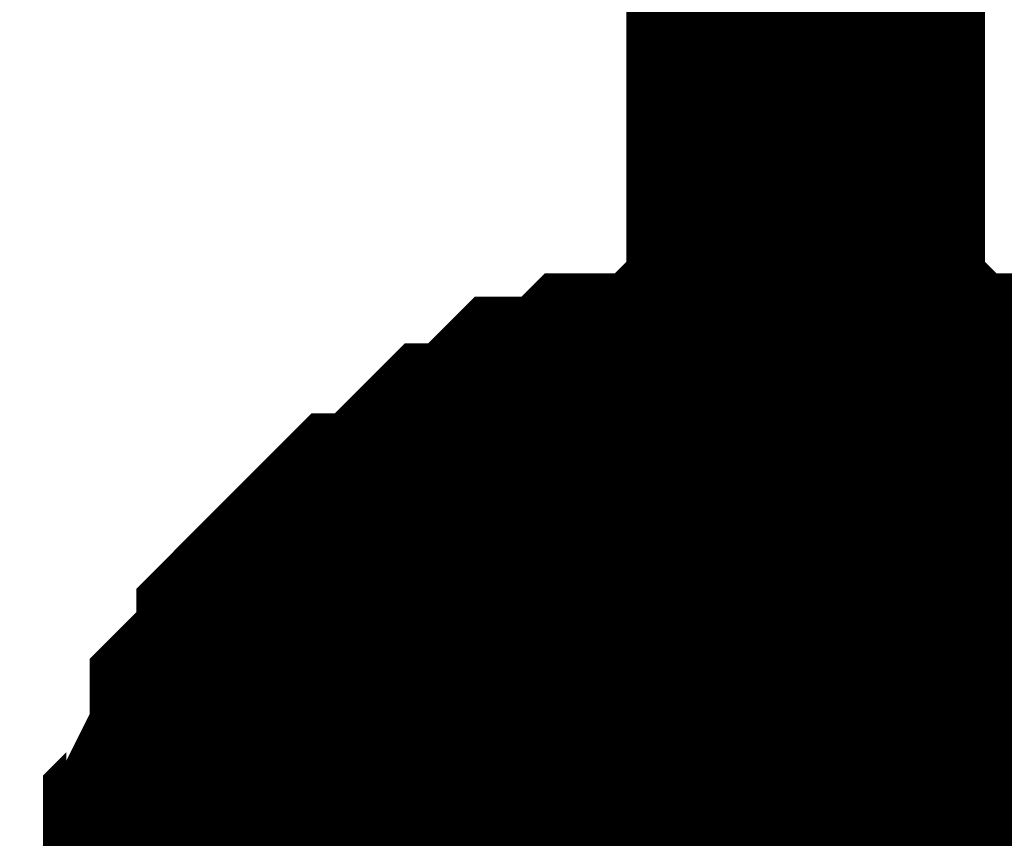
# Model space of a CAD drawing. Header units: inches. Extents: x 0 to 292, y 0 to 193.
# Tile 9 of 189: x 27.4 to 28.222, y 144.322 to 145.005. Entities that reach past the tile are written whole.
import ezdxf

# ---------------------------------------------------------------- set-up
doc = ezdxf.new("R2010")
doc.units = ezdxf.units.IN
doc.layers.add('Sheet', color=255, linetype='Continuous')

msp = doc.modelspace()

# ---------------------------------------------------------------- linework, layer by layer
at = {"layer": 'Sheet'}
for points in [[(28.05656, 144.15628, 0.29972, 0.29972, 0), (28.05656, 145.18931, 0.29972, 0.29972, 0)], [(27.54999, 144.15628, 0.29972, 0.29972, 0), (27.54999, 144.17578, 0.29972, 0.29972, 0), (27.54999, 144.21476, 0.29972, 0.29972, 0), (27.54999, 144.23425, 0.29972, 0.29972, 0), (27.56947, 144.25374, 0.29972, 0.29972, 0), (27.56947, 144.29272, 0.29972, 0.29972, 0), (27.56947, 144.31221, 0.29972, 0.29972, 0), (27.58895, 144.3317, 0.29972, 0.29972, 0), (27.58895, 144.3512, 0.29972, 0.29972, 0), (27.60844, 144.39018, 0.29972, 0.29972, 0), (27.60844, 144.40967, 0.29972, 0.29972, 0), (27.62792, 144.42916, 0.29972, 0.29972, 0), (27.64741, 144.44865, 0.29972, 0.29972, 0), (27.64741, 144.46814, 0.29972, 0.29972, 0), (27.66689, 144.48763, 0.29972, 0.29972, 0), (27.68637, 144.50712, 0.29972, 0.29972, 0), (27.70586, 144.52662, 0.29972, 0.29972, 0), (27.72534, 144.52662, 0.29972, 0.29972, 0), (27.74482, 144.54611, 0.29972, 0.29972, 0), (27.76431, 144.5656, 0.29972, 0.29972, 0), (27.78379, 144.58509, 0.29972, 0.29972, 0), (27.80328, 144.58509, 0.29972, 0.29972, 0), (27.82276, 144.60458, 0.29972, 0.29972, 0), (27.84224, 144.62407, 0.29972, 0.29972, 0), (27.86173, 144.62407, 0.29972, 0.29972, 0), (27.88121, 144.62407, 0.29972, 0.29972, 0), (27.90069, 144.64356, 0.29972, 0.29972, 0), (27.93966, 144.64356, 0.29972, 0.29972, 0), (27.95914, 144.64356, 0.29972, 0.29972, 0), (27.97863, 144.66305, 0.29972, 0.29972, 0), (27.99811, 144.66305, 0.29972, 0.29972, 0), (28.03708, 144.66305, 0.29972, 0.29972, 0), (28.05656, 144.66305, 0.29972, 0.29972, 0)], [(27.54999, 144.15628, 0.29972, 0.29972, 0), (27.54999, 144.17578, 0.29972, 0.29972, 0), (27.54999, 144.21476, 0.29972, 0.29972, 0), (27.54999, 144.23425, 0.29972, 0.29972, 0), (27.56947, 144.25374, 0.29972, 0.29972, 0), (27.56947, 144.29272, 0.29972, 0.29972, 0), (27.56947, 144.31221, 0.29972, 0.29972, 0), (27.58895, 144.3317, 0.29972, 0.29972, 0), (27.58895, 144.3512, 0.29972, 0.29972, 0), (27.60844, 144.39018, 0.29972, 0.29972, 0), (27.60844, 144.40967, 0.29972, 0.29972, 0), (27.62792, 144.42916, 0.29972, 0.29972, 0), (27.64741, 144.44865, 0.29972, 0.29972, 0), (27.64741, 144.46814, 0.29972, 0.29972, 0), (27.66689, 144.48763, 0.29972, 0.29972, 0), (27.68637, 144.50712, 0.29972, 0.29972, 0), (27.70586, 144.52662, 0.29972, 0.29972, 0), (27.72534, 144.52662, 0.29972, 0.29972, 0), (27.74482, 144.54611, 0.29972, 0.29972, 0), (27.76431, 144.5656, 0.29972, 0.29972, 0), (27.78379, 144.58509, 0.29972, 0.29972, 0), (27.80328, 144.58509, 0.29972, 0.29972, 0), (27.82276, 144.60458, 0.29972, 0.29972, 0), (27.84224, 144.62407, 0.29972, 0.29972, 0), (27.86173, 144.62407, 0.29972, 0.29972, 0), (27.88121, 144.62407, 0.29972, 0.29972, 0), (27.90069, 144.64356, 0.29972, 0.29972, 0), (27.93966, 144.64356, 0.29972, 0.29972, 0), (27.95914, 144.64356, 0.29972, 0.29972, 0), (27.97863, 144.66305, 0.29972, 0.29972, 0), (27.99811, 144.66305, 0.29972, 0.29972, 0), (28.03708, 144.66305, 0.29972, 0.29972, 0), (28.05656, 144.66305, 0.29972, 0.29972, 0)], [(27.54999, 144.15628, 0.29972, 0.29972, 0), (27.54999, 144.17578, 0.29972, 0.29972, 0), (27.54999, 144.21476, 0.29972, 0.29972, 0), (27.54999, 144.23425, 0.29972, 0.29972, 0), (27.56947, 144.25374, 0.29972, 0.29972, 0), (27.56947, 144.29272, 0.29972, 0.29972, 0), (27.56947, 144.31221, 0.29972, 0.29972, 0), (27.58895, 144.3317, 0.29972, 0.29972, 0), (27.58895, 144.3512, 0.29972, 0.29972, 0), (27.60844, 144.39018, 0.29972, 0.29972, 0), (27.60844, 144.40967, 0.29972, 0.29972, 0), (27.62792, 144.42916, 0.29972, 0.29972, 0), (27.64741, 144.44865, 0.29972, 0.29972, 0), (27.64741, 144.46814, 0.29972, 0.29972, 0), (27.66689, 144.48763, 0.29972, 0.29972, 0), (27.68637, 144.50712, 0.29972, 0.29972, 0), (27.70586, 144.52662, 0.29972, 0.29972, 0), (27.72534, 144.52662, 0.29972, 0.29972, 0), (27.74482, 144.54611, 0.29972, 0.29972, 0), (27.76431, 144.5656, 0.29972, 0.29972, 0), (27.78379, 144.58509, 0.29972, 0.29972, 0), (27.80328, 144.58509, 0.29972, 0.29972, 0), (27.82276, 144.60458, 0.29972, 0.29972, 0), (27.84224, 144.62407, 0.29972, 0.29972, 0), (27.86173, 144.62407, 0.29972, 0.29972, 0), (27.88121, 144.62407, 0.29972, 0.29972, 0), (27.90069, 144.64356, 0.29972, 0.29972, 0), (27.93966, 144.64356, 0.29972, 0.29972, 0), (27.95914, 144.64356, 0.29972, 0.29972, 0), (27.97863, 144.66305, 0.29972, 0.29972, 0), (27.99811, 144.66305, 0.29972, 0.29972, 0), (28.03708, 144.66305, 0.29972, 0.29972, 0), (28.05656, 144.66305, 0.29972, 0.29972, 0)], [(27.54999, 144.15628, 0.29972, 0.29972, 0), (27.54999, 144.17578, 0.29972, 0.29972, 0), (27.54999, 144.21476, 0.29972, 0.29972, 0), (27.54999, 144.23425, 0.29972, 0.29972, 0), (27.56947, 144.25374, 0.29972, 0.29972, 0), (27.56947, 144.29272, 0.29972, 0.29972, 0), (27.56947, 144.31221, 0.29972, 0.29972, 0), (27.58895, 144.3317, 0.29972, 0.29972, 0), (27.58895, 144.3512, 0.29972, 0.29972, 0), (27.60844, 144.39018, 0.29972, 0.29972, 0), (27.60844, 144.40967, 0.29972, 0.29972, 0), (27.62792, 144.42916, 0.29972, 0.29972, 0), (27.64741, 144.44865, 0.29972, 0.29972, 0), (27.64741, 144.46814, 0.29972, 0.29972, 0), (27.66689, 144.48763, 0.29972, 0.29972, 0), (27.68637, 144.50712, 0.29972, 0.29972, 0), (27.70586, 144.52662, 0.29972, 0.29972, 0), (27.72534, 144.52662, 0.29972, 0.29972, 0), (27.74482, 144.54611, 0.29972, 0.29972, 0), (27.76431, 144.5656, 0.29972, 0.29972, 0), (27.78379, 144.58509, 0.29972, 0.29972, 0), (27.80328, 144.58509, 0.29972, 0.29972, 0), (27.82276, 144.60458, 0.29972, 0.29972, 0), (27.84224, 144.62407, 0.29972, 0.29972, 0), (27.86173, 144.62407, 0.29972, 0.29972, 0), (27.88121, 144.62407, 0.29972, 0.29972, 0), (27.90069, 144.64356, 0.29972, 0.29972, 0), (27.93966, 144.64356, 0.29972, 0.29972, 0), (27.95914, 144.64356, 0.29972, 0.29972, 0), (27.97863, 144.66305, 0.29972, 0.29972, 0), (27.99811, 144.66305, 0.29972, 0.29972, 0), (28.03708, 144.66305, 0.29972, 0.29972, 0), (28.05656, 144.66305, 0.29972, 0.29972, 0)], [(27.54999, 144.15628, 0.29972, 0.29972, 0), (27.54999, 144.17578, 0.29972, 0.29972, 0), (27.54999, 144.21476, 0.29972, 0.29972, 0), (27.54999, 144.23425, 0.29972, 0.29972, 0), (27.56947, 144.25374, 0.29972, 0.29972, 0), (27.56947, 144.29272, 0.29972, 0.29972, 0), (27.56947, 144.31221, 0.29972, 0.29972, 0), (27.58895, 144.3317, 0.29972, 0.29972, 0), (27.58895, 144.3512, 0.29972, 0.29972, 0), (27.60844, 144.39018, 0.29972, 0.29972, 0), (27.60844, 144.40967, 0.29972, 0.29972, 0), (27.62792, 144.42916, 0.29972, 0.29972, 0), (27.64741, 144.44865, 0.29972, 0.29972, 0), (27.64741, 144.46814, 0.29972, 0.29972, 0), (27.66689, 144.48763, 0.29972, 0.29972, 0), (27.68637, 144.50712, 0.29972, 0.29972, 0), (27.70586, 144.52662, 0.29972, 0.29972, 0), (27.72534, 144.52662, 0.29972, 0.29972, 0), (27.74482, 144.54611, 0.29972, 0.29972, 0), (27.76431, 144.5656, 0.29972, 0.29972, 0), (27.78379, 144.58509, 0.29972, 0.29972, 0), (27.80328, 144.58509, 0.29972, 0.29972, 0), (27.82276, 144.60458, 0.29972, 0.29972, 0), (27.84224, 144.62407, 0.29972, 0.29972, 0), (27.86173, 144.62407, 0.29972, 0.29972, 0), (27.88121, 144.62407, 0.29972, 0.29972, 0), (27.90069, 144.64356, 0.29972, 0.29972, 0), (27.93966, 144.64356, 0.29972, 0.29972, 0), (27.95914, 144.64356, 0.29972, 0.29972, 0), (27.97863, 144.66305, 0.29972, 0.29972, 0), (27.99811, 144.66305, 0.29972, 0.29972, 0), (28.03708, 144.66305, 0.29972, 0.29972, 0), (28.05656, 144.66305, 0.29972, 0.29972, 0)], [(27.54999, 144.15628, 0.29972, 0.29972, 0), (27.54999, 144.17578, 0.29972, 0.29972, 0), (27.54999, 144.21476, 0.29972, 0.29972, 0), (27.54999, 144.23425, 0.29972, 0.29972, 0), (27.56947, 144.25374, 0.29972, 0.29972, 0), (27.56947, 144.29272, 0.29972, 0.29972, 0), (27.56947, 144.31221, 0.29972, 0.29972, 0), (27.58895, 144.3317, 0.29972, 0.29972, 0), (27.58895, 144.3512, 0.29972, 0.29972, 0), (27.60844, 144.39018, 0.29972, 0.29972, 0), (27.60844, 144.40967, 0.29972, 0.29972, 0), (27.62792, 144.42916, 0.29972, 0.29972, 0), (27.64741, 144.44865, 0.29972, 0.29972, 0), (27.64741, 144.46814, 0.29972, 0.29972, 0), (27.66689, 144.48763, 0.29972, 0.29972, 0), (27.68637, 144.50712, 0.29972, 0.29972, 0), (27.70586, 144.52662, 0.29972, 0.29972, 0), (27.72534, 144.52662, 0.29972, 0.29972, 0), (27.74482, 144.54611, 0.29972, 0.29972, 0), (27.76431, 144.5656, 0.29972, 0.29972, 0), (27.78379, 144.58509, 0.29972, 0.29972, 0), (27.80328, 144.58509, 0.29972, 0.29972, 0), (27.82276, 144.60458, 0.29972, 0.29972, 0), (27.84224, 144.62407, 0.29972, 0.29972, 0), (27.86173, 144.62407, 0.29972, 0.29972, 0), (27.88121, 144.62407, 0.29972, 0.29972, 0), (27.90069, 144.64356, 0.29972, 0.29972, 0), (27.93966, 144.64356, 0.29972, 0.29972, 0), (27.95914, 144.64356, 0.29972, 0.29972, 0), (27.97863, 144.66305, 0.29972, 0.29972, 0), (27.99811, 144.66305, 0.29972, 0.29972, 0), (28.03708, 144.66305, 0.29972, 0.29972, 0), (28.05656, 144.66305, 0.29972, 0.29972, 0)], [(28.05656, 144.66305, 0.29972, 0.29972, 0), (28.05656, 144.66305, 0.29972, 0.29972, 0)], [(28.05656, 144.66305, 0.29972, 0.29972, 0), (28.07605, 144.66305, 0.29972, 0.29972, 0), (28.11501, 144.66305, 0.29972, 0.29972, 0), (28.1345, 144.66305, 0.29972, 0.29972, 0), (28.15398, 144.64356, 0.29972, 0.29972, 0), (28.17347, 144.64356, 0.29972, 0.29972, 0), (28.21243, 144.64356, 0.29972, 0.29972, 0), (28.23192, 144.62407, 0.29972, 0.29972, 0), (28.2514, 144.62407, 0.29972, 0.29972, 0), (28.27088, 144.62407, 0.29972, 0.29972, 0), (28.29037, 144.60458, 0.29972, 0.29972, 0), (28.30985, 144.58509, 0.29972, 0.29972, 0), (28.32934, 144.58509, 0.29972, 0.29972, 0), (28.34882, 144.5656, 0.29972, 0.29972, 0), (28.3683, 144.54611, 0.29972, 0.29972, 0), (28.38779, 144.52662, 0.29972, 0.29972, 0)], [(28.05656, 144.66305, 0.29972, 0.29972, 0), (28.05656, 144.66305, 0.29972, 0.29972, 0)], [(28.05656, 144.66305, 0.29972, 0.29972, 0), (28.07605, 144.66305, 0.29972, 0.29972, 0), (28.11501, 144.66305, 0.29972, 0.29972, 0), (28.1345, 144.66305, 0.29972, 0.29972, 0), (28.15398, 144.64356, 0.29972, 0.29972, 0), (28.17347, 144.64356, 0.29972, 0.29972, 0), (28.21243, 144.64356, 0.29972, 0.29972, 0), (28.23192, 144.62407, 0.29972, 0.29972, 0), (28.2514, 144.62407, 0.29972, 0.29972, 0), (28.27088, 144.62407, 0.29972, 0.29972, 0), (28.29037, 144.60458, 0.29972, 0.29972, 0), (28.30985, 144.58509, 0.29972, 0.29972, 0), (28.32934, 144.58509, 0.29972, 0.29972, 0), (28.34882, 144.5656, 0.29972, 0.29972, 0), (28.3683, 144.54611, 0.29972, 0.29972, 0), (28.38779, 144.52662, 0.29972, 0.29972, 0)], [(28.05656, 144.66305, 0.29972, 0.29972, 0), (28.05656, 144.66305, 0.29972, 0.29972, 0)], [(28.05656, 144.66305, 0.29972, 0.29972, 0), (28.07605, 144.66305, 0.29972, 0.29972, 0), (28.11501, 144.66305, 0.29972, 0.29972, 0), (28.1345, 144.66305, 0.29972, 0.29972, 0), (28.15398, 144.64356, 0.29972, 0.29972, 0), (28.17347, 144.64356, 0.29972, 0.29972, 0), (28.21243, 144.64356, 0.29972, 0.29972, 0), (28.23192, 144.62407, 0.29972, 0.29972, 0), (28.2514, 144.62407, 0.29972, 0.29972, 0), (28.27088, 144.62407, 0.29972, 0.29972, 0), (28.29037, 144.60458, 0.29972, 0.29972, 0), (28.30985, 144.58509, 0.29972, 0.29972, 0), (28.32934, 144.58509, 0.29972, 0.29972, 0), (28.34882, 144.5656, 0.29972, 0.29972, 0), (28.3683, 144.54611, 0.29972, 0.29972, 0), (28.38779, 144.52662, 0.29972, 0.29972, 0)], [(28.05656, 144.66305, 0.29972, 0.29972, 0), (28.05656, 144.66305, 0.29972, 0.29972, 0)], [(28.05656, 144.66305, 0.29972, 0.29972, 0), (28.07605, 144.66305, 0.29972, 0.29972, 0), (28.11501, 144.66305, 0.29972, 0.29972, 0), (28.1345, 144.66305, 0.29972, 0.29972, 0), (28.15398, 144.64356, 0.29972, 0.29972, 0), (28.17347, 144.64356, 0.29972, 0.29972, 0), (28.21243, 144.64356, 0.29972, 0.29972, 0), (28.23192, 144.62407, 0.29972, 0.29972, 0), (28.2514, 144.62407, 0.29972, 0.29972, 0), (28.27088, 144.62407, 0.29972, 0.29972, 0), (28.29037, 144.60458, 0.29972, 0.29972, 0), (28.30985, 144.58509, 0.29972, 0.29972, 0), (28.32934, 144.58509, 0.29972, 0.29972, 0), (28.34882, 144.5656, 0.29972, 0.29972, 0), (28.3683, 144.54611, 0.29972, 0.29972, 0), (28.38779, 144.52662, 0.29972, 0.29972, 0)], [(28.05656, 144.66305, 0.29972, 0.29972, 0), (28.05656, 144.66305, 0.29972, 0.29972, 0)], [(28.05656, 144.66305, 0.29972, 0.29972, 0), (28.07605, 144.66305, 0.29972, 0.29972, 0), (28.11501, 144.66305, 0.29972, 0.29972, 0), (28.1345, 144.66305, 0.29972, 0.29972, 0), (28.15398, 144.64356, 0.29972, 0.29972, 0), (28.17347, 144.64356, 0.29972, 0.29972, 0), (28.21243, 144.64356, 0.29972, 0.29972, 0), (28.23192, 144.62407, 0.29972, 0.29972, 0), (28.2514, 144.62407, 0.29972, 0.29972, 0), (28.27088, 144.62407, 0.29972, 0.29972, 0), (28.29037, 144.60458, 0.29972, 0.29972, 0), (28.30985, 144.58509, 0.29972, 0.29972, 0), (28.32934, 144.58509, 0.29972, 0.29972, 0), (28.34882, 144.5656, 0.29972, 0.29972, 0), (28.3683, 144.54611, 0.29972, 0.29972, 0), (28.38779, 144.52662, 0.29972, 0.29972, 0)], [(28.05656, 144.66305, 0.29972, 0.29972, 0), (28.05656, 144.66305, 0.29972, 0.29972, 0)], [(28.05656, 144.66305, 0.29972, 0.29972, 0), (28.07605, 144.66305, 0.29972, 0.29972, 0), (28.11501, 144.66305, 0.29972, 0.29972, 0), (28.1345, 144.66305, 0.29972, 0.29972, 0), (28.15398, 144.64356, 0.29972, 0.29972, 0), (28.17347, 144.64356, 0.29972, 0.29972, 0), (28.21243, 144.64356, 0.29972, 0.29972, 0), (28.23192, 144.62407, 0.29972, 0.29972, 0), (28.2514, 144.62407, 0.29972, 0.29972, 0), (28.27088, 144.62407, 0.29972, 0.29972, 0), (28.29037, 144.60458, 0.29972, 0.29972, 0), (28.30985, 144.58509, 0.29972, 0.29972, 0), (28.32934, 144.58509, 0.29972, 0.29972, 0), (28.34882, 144.5656, 0.29972, 0.29972, 0), (28.3683, 144.54611, 0.29972, 0.29972, 0), (28.38779, 144.52662, 0.29972, 0.29972, 0)], [(27.56947, 144.25374, 0.09906, 0.09906, 0), (27.56947, 144.29272, 0.09906, 0.09906, 0), (27.56947, 144.31221, 0.09906, 0.09906, 0), (27.58895, 144.3317, 0.09906, 0.09906, 0), (27.58895, 144.3512, 0.09906, 0.09906, 0), (27.60844, 144.39018, 0.09906, 0.09906, 0), (27.60844, 144.40967, 0.09906, 0.09906, 0), (27.62792, 144.42916, 0.09906, 0.09906, 0), (27.64741, 144.44865, 0.09906, 0.09906, 0), (27.64741, 144.46814, 0.09906, 0.09906, 0), (27.66689, 144.48763, 0.09906, 0.09906, 0), (27.68637, 144.50712, 0.09906, 0.09906, 0), (27.70586, 144.52662, 0.09906, 0.09906, 0), (27.72534, 144.52662, 0.09906, 0.09906, 0), (27.74482, 144.54611, 0.09906, 0.09906, 0), (27.76431, 144.5656, 0.09906, 0.09906, 0), (27.78379, 144.58509, 0.09906, 0.09906, 0), (27.80328, 144.58509, 0.09906, 0.09906, 0), (27.82276, 144.60458, 0.09906, 0.09906, 0), (27.84224, 144.62407, 0.09906, 0.09906, 0), (27.86173, 144.62407, 0.09906, 0.09906, 0), (27.88121, 144.62407, 0.09906, 0.09906, 0), (27.90069, 144.64356, 0.09906, 0.09906, 0), (27.93966, 144.64356, 0.09906, 0.09906, 0), (27.95914, 144.64356, 0.09906, 0.09906, 0), (27.97863, 144.66305, 0.09906, 0.09906, 0), (27.99811, 144.66305, 0.09906, 0.09906, 0), (28.03708, 144.66305, 0.09906, 0.09906, 0), (28.05656, 144.66305, 0.09906, 0.09906, 0)], [(27.56947, 144.25374, 0.09906, 0.09906, 0), (27.56947, 144.29272, 0.09906, 0.09906, 0), (27.56947, 144.31221, 0.09906, 0.09906, 0), (27.58895, 144.3317, 0.09906, 0.09906, 0), (27.58895, 144.3512, 0.09906, 0.09906, 0), (27.60844, 144.39018, 0.09906, 0.09906, 0), (27.60844, 144.40967, 0.09906, 0.09906, 0), (27.62792, 144.42916, 0.09906, 0.09906, 0), (27.64741, 144.44865, 0.09906, 0.09906, 0), (27.64741, 144.46814, 0.09906, 0.09906, 0), (27.66689, 144.48763, 0.09906, 0.09906, 0), (27.68637, 144.50712, 0.09906, 0.09906, 0), (27.70586, 144.52662, 0.09906, 0.09906, 0), (27.72534, 144.52662, 0.09906, 0.09906, 0), (27.74482, 144.54611, 0.09906, 0.09906, 0), (27.76431, 144.5656, 0.09906, 0.09906, 0), (27.78379, 144.58509, 0.09906, 0.09906, 0), (27.80328, 144.58509, 0.09906, 0.09906, 0), (27.82276, 144.60458, 0.09906, 0.09906, 0), (27.84224, 144.62407, 0.09906, 0.09906, 0), (27.86173, 144.62407, 0.09906, 0.09906, 0), (27.88121, 144.62407, 0.09906, 0.09906, 0), (27.90069, 144.64356, 0.09906, 0.09906, 0), (27.93966, 144.64356, 0.09906, 0.09906, 0), (27.95914, 144.64356, 0.09906, 0.09906, 0), (27.97863, 144.66305, 0.09906, 0.09906, 0), (27.99811, 144.66305, 0.09906, 0.09906, 0), (28.03708, 144.66305, 0.09906, 0.09906, 0), (28.05656, 144.66305, 0.09906, 0.09906, 0)], [(27.56947, 144.25374, 0.09906, 0.09906, 0), (27.56947, 144.29272, 0.09906, 0.09906, 0), (27.56947, 144.31221, 0.09906, 0.09906, 0), (27.58895, 144.3317, 0.09906, 0.09906, 0), (27.58895, 144.3512, 0.09906, 0.09906, 0), (27.60844, 144.39018, 0.09906, 0.09906, 0), (27.60844, 144.40967, 0.09906, 0.09906, 0), (27.62792, 144.42916, 0.09906, 0.09906, 0), (27.64741, 144.44865, 0.09906, 0.09906, 0), (27.64741, 144.46814, 0.09906, 0.09906, 0), (27.66689, 144.48763, 0.09906, 0.09906, 0), (27.68637, 144.50712, 0.09906, 0.09906, 0), (27.70586, 144.52662, 0.09906, 0.09906, 0), (27.72534, 144.52662, 0.09906, 0.09906, 0), (27.74482, 144.54611, 0.09906, 0.09906, 0), (27.76431, 144.5656, 0.09906, 0.09906, 0), (27.78379, 144.58509, 0.09906, 0.09906, 0), (27.80328, 144.58509, 0.09906, 0.09906, 0), (27.82276, 144.60458, 0.09906, 0.09906, 0), (27.84224, 144.62407, 0.09906, 0.09906, 0), (27.86173, 144.62407, 0.09906, 0.09906, 0), (27.88121, 144.62407, 0.09906, 0.09906, 0), (27.90069, 144.64356, 0.09906, 0.09906, 0), (27.93966, 144.64356, 0.09906, 0.09906, 0), (27.95914, 144.64356, 0.09906, 0.09906, 0), (27.97863, 144.66305, 0.09906, 0.09906, 0), (27.99811, 144.66305, 0.09906, 0.09906, 0), (28.03708, 144.66305, 0.09906, 0.09906, 0), (28.05656, 144.66305, 0.09906, 0.09906, 0)], [(27.56947, 144.25374, 0.09906, 0.09906, 0), (27.56947, 144.29272, 0.09906, 0.09906, 0), (27.56947, 144.31221, 0.09906, 0.09906, 0), (27.58895, 144.3317, 0.09906, 0.09906, 0), (27.58895, 144.3512, 0.09906, 0.09906, 0), (27.60844, 144.39018, 0.09906, 0.09906, 0), (27.60844, 144.40967, 0.09906, 0.09906, 0), (27.62792, 144.42916, 0.09906, 0.09906, 0), (27.64741, 144.44865, 0.09906, 0.09906, 0), (27.64741, 144.46814, 0.09906, 0.09906, 0), (27.66689, 144.48763, 0.09906, 0.09906, 0), (27.68637, 144.50712, 0.09906, 0.09906, 0), (27.70586, 144.52662, 0.09906, 0.09906, 0), (27.72534, 144.52662, 0.09906, 0.09906, 0), (27.74482, 144.54611, 0.09906, 0.09906, 0), (27.76431, 144.5656, 0.09906, 0.09906, 0), (27.78379, 144.58509, 0.09906, 0.09906, 0), (27.80328, 144.58509, 0.09906, 0.09906, 0), (27.82276, 144.60458, 0.09906, 0.09906, 0), (27.84224, 144.62407, 0.09906, 0.09906, 0), (27.86173, 144.62407, 0.09906, 0.09906, 0), (27.88121, 144.62407, 0.09906, 0.09906, 0), (27.90069, 144.64356, 0.09906, 0.09906, 0), (27.93966, 144.64356, 0.09906, 0.09906, 0), (27.95914, 144.64356, 0.09906, 0.09906, 0), (27.97863, 144.66305, 0.09906, 0.09906, 0), (27.99811, 144.66305, 0.09906, 0.09906, 0), (28.03708, 144.66305, 0.09906, 0.09906, 0), (28.05656, 144.66305, 0.09906, 0.09906, 0)], [(27.56947, 144.25374, 0.09906, 0.09906, 0), (27.56947, 144.29272, 0.09906, 0.09906, 0), (27.56947, 144.31221, 0.09906, 0.09906, 0), (27.58895, 144.3317, 0.09906, 0.09906, 0), (27.58895, 144.3512, 0.09906, 0.09906, 0), (27.60844, 144.39018, 0.09906, 0.09906, 0), (27.60844, 144.40967, 0.09906, 0.09906, 0), (27.62792, 144.42916, 0.09906, 0.09906, 0), (27.64741, 144.44865, 0.09906, 0.09906, 0), (27.64741, 144.46814, 0.09906, 0.09906, 0), (27.66689, 144.48763, 0.09906, 0.09906, 0), (27.68637, 144.50712, 0.09906, 0.09906, 0), (27.70586, 144.52662, 0.09906, 0.09906, 0), (27.72534, 144.52662, 0.09906, 0.09906, 0), (27.74482, 144.54611, 0.09906, 0.09906, 0), (27.76431, 144.5656, 0.09906, 0.09906, 0), (27.78379, 144.58509, 0.09906, 0.09906, 0), (27.80328, 144.58509, 0.09906, 0.09906, 0), (27.82276, 144.60458, 0.09906, 0.09906, 0), (27.84224, 144.62407, 0.09906, 0.09906, 0), (27.86173, 144.62407, 0.09906, 0.09906, 0), (27.88121, 144.62407, 0.09906, 0.09906, 0), (27.90069, 144.64356, 0.09906, 0.09906, 0), (27.93966, 144.64356, 0.09906, 0.09906, 0), (27.95914, 144.64356, 0.09906, 0.09906, 0), (27.97863, 144.66305, 0.09906, 0.09906, 0), (27.99811, 144.66305, 0.09906, 0.09906, 0), (28.03708, 144.66305, 0.09906, 0.09906, 0), (28.05656, 144.66305, 0.09906, 0.09906, 0)], [(27.56947, 144.25374, 0.09906, 0.09906, 0), (27.56947, 144.29272, 0.09906, 0.09906, 0), (27.56947, 144.31221, 0.09906, 0.09906, 0), (27.58895, 144.3317, 0.09906, 0.09906, 0), (27.58895, 144.3512, 0.09906, 0.09906, 0), (27.60844, 144.39018, 0.09906, 0.09906, 0), (27.60844, 144.40967, 0.09906, 0.09906, 0), (27.62792, 144.42916, 0.09906, 0.09906, 0), (27.64741, 144.44865, 0.09906, 0.09906, 0), (27.64741, 144.46814, 0.09906, 0.09906, 0), (27.66689, 144.48763, 0.09906, 0.09906, 0), (27.68637, 144.50712, 0.09906, 0.09906, 0), (27.70586, 144.52662, 0.09906, 0.09906, 0), (27.72534, 144.52662, 0.09906, 0.09906, 0), (27.74482, 144.54611, 0.09906, 0.09906, 0), (27.76431, 144.5656, 0.09906, 0.09906, 0), (27.78379, 144.58509, 0.09906, 0.09906, 0), (27.80328, 144.58509, 0.09906, 0.09906, 0), (27.82276, 144.60458, 0.09906, 0.09906, 0), (27.84224, 144.62407, 0.09906, 0.09906, 0), (27.86173, 144.62407, 0.09906, 0.09906, 0), (27.88121, 144.62407, 0.09906, 0.09906, 0), (27.90069, 144.64356, 0.09906, 0.09906, 0), (27.93966, 144.64356, 0.09906, 0.09906, 0), (27.95914, 144.64356, 0.09906, 0.09906, 0), (27.97863, 144.66305, 0.09906, 0.09906, 0), (27.99811, 144.66305, 0.09906, 0.09906, 0), (28.03708, 144.66305, 0.09906, 0.09906, 0), (28.05656, 144.66305, 0.09906, 0.09906, 0)], [(28.05656, 144.66305, 0.09906, 0.09906, 0), (28.05656, 144.66305, 0.09906, 0.09906, 0)], [(28.05656, 144.66305, 0.09906, 0.09906, 0), (28.07605, 144.66305, 0.09906, 0.09906, 0), (28.11501, 144.66305, 0.09906, 0.09906, 0), (28.1345, 144.66305, 0.09906, 0.09906, 0), (28.15398, 144.64356, 0.09906, 0.09906, 0), (28.17347, 144.64356, 0.09906, 0.09906, 0), (28.21243, 144.64356, 0.09906, 0.09906, 0), (28.23192, 144.62407, 0.09906, 0.09906, 0), (28.2514, 144.62407, 0.09906, 0.09906, 0), (28.27088, 144.62407, 0.09906, 0.09906, 0), (28.29037, 144.60458, 0.09906, 0.09906, 0)], [(28.05656, 144.66305, 0.09906, 0.09906, 0), (28.05656, 144.66305, 0.09906, 0.09906, 0)], [(28.05656, 144.66305, 0.09906, 0.09906, 0), (28.07605, 144.66305, 0.09906, 0.09906, 0), (28.11501, 144.66305, 0.09906, 0.09906, 0), (28.1345, 144.66305, 0.09906, 0.09906, 0), (28.15398, 144.64356, 0.09906, 0.09906, 0), (28.17347, 144.64356, 0.09906, 0.09906, 0), (28.21243, 144.64356, 0.09906, 0.09906, 0), (28.23192, 144.62407, 0.09906, 0.09906, 0), (28.2514, 144.62407, 0.09906, 0.09906, 0), (28.27088, 144.62407, 0.09906, 0.09906, 0), (28.29037, 144.60458, 0.09906, 0.09906, 0)], [(28.05656, 144.66305, 0.09906, 0.09906, 0), (28.05656, 144.66305, 0.09906, 0.09906, 0)], [(28.05656, 144.66305, 0.09906, 0.09906, 0), (28.07605, 144.66305, 0.09906, 0.09906, 0), (28.11501, 144.66305, 0.09906, 0.09906, 0), (28.1345, 144.66305, 0.09906, 0.09906, 0), (28.15398, 144.64356, 0.09906, 0.09906, 0), (28.17347, 144.64356, 0.09906, 0.09906, 0), (28.21243, 144.64356, 0.09906, 0.09906, 0), (28.23192, 144.62407, 0.09906, 0.09906, 0), (28.2514, 144.62407, 0.09906, 0.09906, 0), (28.27088, 144.62407, 0.09906, 0.09906, 0), (28.29037, 144.60458, 0.09906, 0.09906, 0)], [(28.05656, 144.66305, 0.09906, 0.09906, 0), (28.05656, 144.66305, 0.09906, 0.09906, 0)], [(28.05656, 144.66305, 0.09906, 0.09906, 0), (28.07605, 144.66305, 0.09906, 0.09906, 0), (28.11501, 144.66305, 0.09906, 0.09906, 0), (28.1345, 144.66305, 0.09906, 0.09906, 0), (28.15398, 144.64356, 0.09906, 0.09906, 0), (28.17347, 144.64356, 0.09906, 0.09906, 0), (28.21243, 144.64356, 0.09906, 0.09906, 0), (28.23192, 144.62407, 0.09906, 0.09906, 0), (28.2514, 144.62407, 0.09906, 0.09906, 0), (28.27088, 144.62407, 0.09906, 0.09906, 0), (28.29037, 144.60458, 0.09906, 0.09906, 0)], [(28.05656, 144.66305, 0.09906, 0.09906, 0), (28.05656, 144.66305, 0.09906, 0.09906, 0)], [(28.05656, 144.66305, 0.09906, 0.09906, 0), (28.07605, 144.66305, 0.09906, 0.09906, 0), (28.11501, 144.66305, 0.09906, 0.09906, 0), (28.1345, 144.66305, 0.09906, 0.09906, 0), (28.15398, 144.64356, 0.09906, 0.09906, 0), (28.17347, 144.64356, 0.09906, 0.09906, 0), (28.21243, 144.64356, 0.09906, 0.09906, 0), (28.23192, 144.62407, 0.09906, 0.09906, 0), (28.2514, 144.62407, 0.09906, 0.09906, 0), (28.27088, 144.62407, 0.09906, 0.09906, 0), (28.29037, 144.60458, 0.09906, 0.09906, 0)], [(28.05656, 144.66305, 0.09906, 0.09906, 0), (28.05656, 144.66305, 0.09906, 0.09906, 0)], [(28.05656, 144.66305, 0.09906, 0.09906, 0), (28.07605, 144.66305, 0.09906, 0.09906, 0), (28.11501, 144.66305, 0.09906, 0.09906, 0), (28.1345, 144.66305, 0.09906, 0.09906, 0), (28.15398, 144.64356, 0.09906, 0.09906, 0), (28.17347, 144.64356, 0.09906, 0.09906, 0), (28.21243, 144.64356, 0.09906, 0.09906, 0), (28.23192, 144.62407, 0.09906, 0.09906, 0), (28.2514, 144.62407, 0.09906, 0.09906, 0), (28.27088, 144.62407, 0.09906, 0.09906, 0), (28.29037, 144.60458, 0.09906, 0.09906, 0)]]:
    msp.add_lwpolyline(points, format="xyseb", dxfattribs=at)
msp.add_lwpolyline([(27.74794, 144.17333, 0.508, 0.508, 1), (28.25594, 144.17333, 0.508, 0.508, 1)], format="xyseb", close=True, dxfattribs=at)

doc.saveas('drawing.dxf')
